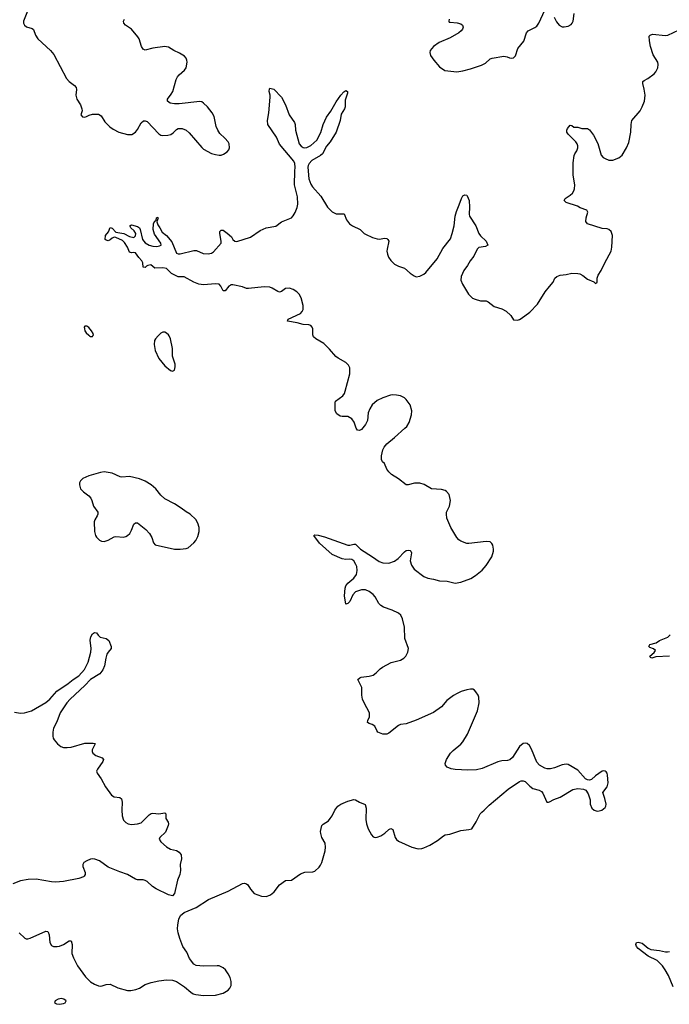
# Model space of a CAD drawing. Header units: inches. Extents: x 1174277 to 1307032, y 522670 to 678486.
# Tile 96 of 121: x 1234562 to 1241229, y 643136 to 653246. Entities that reach past the tile are written whole.
import ezdxf

# ---------------------------------------------------------------- set-up
doc = ezdxf.new("R2010")
doc.units = ezdxf.units.IN
doc.header["$MEASUREMENT"] = 0
for name, color, linetype in [('B2634', 7, 'Continuous'), ('B2635', 7, 'Continuous'), ('B2644', 7, 'Continuous'), ('B2645', 7, 'Continuous')]:
    doc.layers.add(name, color=color, linetype=linetype)

msp = doc.modelspace()

# ---------------------------------------------------------------- linework, layer by layer
at = {"layer": 'B2634', "color": 6}
for points, elevation in [([(1235277, 650000), (1235290, 649992), (1235310, 649994), (1235313, 650000)], 1100), ([(1235983, 650000), (1235956, 649970), (1235945, 649950), (1235943, 649910), (1235954, 649850), (1235990, 649766), (1236050, 649693), (1236110, 649645), (1236130, 649637), (1236150, 649647), (1236158, 649682), (1236157, 649710), (1236130, 649790), (1236130, 649870), (1236111, 649970), (1236095, 650000)], 1100), ([(1240000, 645554), (1239975, 645555), (1239950, 645561), (1239898, 645590), (1239870, 645623), (1239815, 645755), (1239793, 645793), (1239770, 645812), (1239750, 645817), (1239730, 645812), (1239690, 645783), (1239620, 645670), (1239593, 645647), (1239570, 645640), (1239510, 645636), (1239470, 645626), (1239310, 645556), (1239250, 645543), (1239161, 645539), (1239030, 645546), (1238990, 645553), (1238948, 645570), (1238931, 645590), (1238929, 645609), (1238942, 645650), (1238985, 645715), (1239010, 645743), (1239090, 645808), (1239110, 645830), (1239157, 645910), (1239261, 646150), (1239277, 646230), (1239273, 646290), (1239267, 646310), (1239245, 646345), (1239230, 646361), (1239211, 646371), (1239190, 646373), (1239150, 646365), (1239093, 646347), (1239053, 646327), (1239015, 646305), (1238946, 646254), (1238890, 646190), (1238808, 646132), (1238630, 646053), (1238530, 646017), (1238470, 646007), (1238450, 645999), (1238350, 645920), (1238330, 645911), (1238290, 645911), (1238239, 645930), (1238227, 645947), (1238207, 645990), (1238181, 646010), (1238150, 646019), (1238131, 646030), (1238134, 646050), (1238151, 646089), (1238151, 646130), (1238098, 646230), (1238082, 646270), (1238075, 646310), (1238072, 646390), (1238034, 646470), (1238052, 646488), (1238067, 646493), (1238150, 646505), (1238190, 646516), (1238222, 646538), (1238261, 646579), (1238284, 646596), (1238375, 646645), (1238470, 646668), (1238505, 646690), (1238524, 646710), (1238545, 646750), (1238553, 646790), (1238516, 646890), (1238512, 647008), (1238490, 647093), (1238474, 647130), (1238451, 647151), (1238384, 647184), (1238295, 647215), (1238270, 647230), (1238248, 647250), (1238210, 647318), (1238190, 647343), (1238150, 647374), (1238111, 647391), (1238070, 647391), (1238008, 647370), (1237980, 647340), (1237950, 647272), (1237930, 647250), (1237910, 647244), (1237896, 647330), (1237901, 647410), (1237909, 647431), (1237930, 647459), (1237991, 647510), (1238020, 647550), (1238027, 647590), (1238021, 647630), (1238013, 647650), (1237990, 647689), (1237970, 647703), (1237950, 647708), (1237910, 647704), (1237870, 647709), (1237770, 647755), (1237639, 647870), (1237581, 647950), (1237590, 647956), (1237627, 647953), (1237690, 647937), (1237930, 647851), (1237950, 647849), (1237990, 647862), (1238010, 647861), (1238060, 647810), (1238183, 647730), (1238250, 647681), (1238290, 647667), (1238350, 647665), (1238410, 647686), (1238448, 647712), (1238510, 647780), (1238530, 647794), (1238550, 647799), (1238570, 647796), (1238577, 647790), (1238584, 647770), (1238571, 647690), (1238583, 647643), (1238610, 647605), (1238709, 647529), (1238750, 647510), (1238810, 647502), (1238870, 647484), (1238950, 647480), (1239030, 647461), (1239090, 647469), (1239191, 647509), (1239241, 647539), (1239310, 647595), (1239350, 647640), (1239406, 647730), (1239424, 647790), (1239426, 647810), (1239419, 647850), (1239408, 647868), (1239390, 647883), (1239350, 647888), (1239170, 647867), (1239150, 647868), (1239090, 647890), (1239070, 647904), (1239048, 647928), (1238986, 648030), (1238946, 648126), (1238941, 648170), (1238944, 648190), (1238974, 648250), (1238983, 648310), (1238970, 648370), (1238942, 648402), (1238930, 648411), (1238890, 648422), (1238790, 648430), (1238713, 648473), (1238670, 648485), (1238613, 648487), (1238550, 648469), (1238530, 648471), (1238450, 648531), (1238377, 648577), (1238350, 648603), (1238331, 648630), (1238305, 648690), (1238287, 648707), (1238276, 648730), (1238274, 648766), (1238288, 648830), (1238303, 648857), (1238330, 648890), (1238410, 648955), (1238514, 649050), (1238534, 649070), (1238559, 649110), (1238584, 649190), (1238587, 649230), (1238568, 649290), (1238530, 649347), (1238510, 649363), (1238470, 649382), (1238430, 649391), (1238392, 649392), (1238369, 649389), (1238290, 649363), (1238230, 649334), (1238180, 649290), (1238155, 649250), (1238139, 649210), (1238130, 649130), (1238112, 649088), (1238070, 649039), (1238050, 649027), (1238030, 649030), (1238017, 649050), (1237994, 649114), (1237970, 649146), (1237930, 649171), (1237870, 649170), (1237850, 649174), (1237817, 649197), (1237801, 649230), (1237799, 649310), (1237803, 649330), (1237877, 649383), (1237894, 649406), (1237903, 649430), (1237950, 649610), (1237950, 649670), (1237937, 649697), (1237910, 649726), (1237830, 649770), (1237807, 649787), (1237742, 649862), (1237682, 649922), (1237602, 649970), (1237578, 649990), (1237574, 650000)], 1000), ([(1234510, 646135), (1234570, 646126), (1234610, 646129), (1234683, 646150), (1234830, 646233), (1234870, 646268), (1234943, 646350), (1235060, 646430), (1235110, 646470), (1235170, 646507), (1235228, 646572), (1235264, 646650), (1235293, 646750), (1235296, 646790), (1235287, 646873), (1235293, 646910), (1235310, 646938), (1235330, 646952), (1235350, 646950), (1235366, 646926), (1235387, 646907), (1235450, 646893), (1235477, 646870), (1235500, 646810), (1235500, 646790), (1235469, 646751), (1235458, 646730), (1235445, 646690), (1235432, 646610), (1235417, 646570), (1235386, 646530), (1235290, 646469), (1235232, 646408), (1235081, 646270), (1235047, 646230), (1234978, 646130), (1234943, 646037), (1234910, 645970), (1234901, 645930), (1234902, 645890), (1234907, 645870), (1234917, 645850), (1234950, 645810), (1234983, 645783), (1235012, 645772), (1235050, 645771), (1235090, 645777), (1235230, 645816), (1235317, 645817), (1235333, 645813), (1235335, 645810), (1235305, 645750), (1235306, 645730), (1235314, 645714), (1235343, 645690), (1235407, 645667), (1235421, 645650), (1235416, 645630), (1235359, 645550), (1235352, 645530), (1235357, 645510), (1235399, 645450), (1235442, 645370), (1235504, 645284), (1235530, 645267), (1235590, 645258), (1235606, 645246), (1235615, 645210), (1235610, 645130), (1235613, 645070), (1235627, 645027), (1235650, 645004), (1235674, 644990), (1235710, 644983), (1235770, 644987), (1235810, 645000), (1235890, 645081), (1235910, 645094), (1235930, 645097), (1235990, 645091), (1236050, 645101), (1236061, 645090), (1236063, 645043), (1236085, 645005), (1236089, 644990), (1236087, 644970), (1236057, 644903), (1236001, 644850), (1235995, 644830), (1236010, 644803), (1236070, 644752), (1236110, 644730), (1236170, 644714), (1236199, 644699), (1236218, 644670), (1236222, 644630), (1236210, 644570), (1236211, 644510), (1236206, 644470), (1236183, 644410), (1236150, 644273), (1236130, 644250), (1236090, 644258), (1235962, 644322), (1235926, 644346), (1235870, 644397), (1235850, 644407), (1235830, 644414), (1235770, 644412), (1235750, 644419), (1235668, 644468), (1235590, 644495), (1235470, 644545), (1235380, 644610), (1235333, 644627), (1235310, 644629), (1235290, 644627), (1235250, 644610), (1235220, 644590), (1235211, 644570), (1235211, 644550), (1235233, 644490), (1235234, 644470), (1235224, 644450), (1235216, 644444), (1235170, 644426), (1235010, 644395), (1234930, 644391), (1234890, 644394), (1234730, 644420), (1234650, 644418), (1234570, 644402), (1234490, 644373)], 1000), ([(1234555, 643870), (1234614, 643814), (1234630, 643807), (1234647, 643807), (1234670, 643813), (1234830, 643886), (1234850, 643884), (1234856, 643876), (1234863, 643850), (1234872, 643770), (1234890, 643741), (1234910, 643730), (1234948, 643728), (1234970, 643732), (1235011, 643749), (1235070, 643788), (1235090, 643788), (1235099, 643750), (1235098, 643658), (1235113, 643613), (1235154, 643530), (1235239, 643419), (1235290, 643365), (1235330, 643342), (1235370, 643325), (1235390, 643322), (1235410, 643325), (1235450, 643340), (1235490, 643343), (1235570, 643305), (1235670, 643278), (1235702, 643278), (1235754, 643286), (1235790, 643301), (1235850, 643340), (1235910, 643360), (1235990, 643377), (1236070, 643388), (1236130, 643383), (1236170, 643370), (1236255, 643315), (1236319, 643259), (1236344, 643244), (1236370, 643237), (1236450, 643227), (1236570, 643229), (1236650, 643251), (1236700, 643280), (1236719, 643301), (1236732, 643328), (1236732, 643370), (1236721, 643410), (1236703, 643450), (1236674, 643490), (1236651, 643510), (1236610, 643529), (1236590, 643532), (1236450, 643526), (1236373, 643533), (1236348, 643548), (1236305, 643605), (1236277, 643670), (1236236, 643730), (1236205, 643810), (1236189, 643870), (1236183, 643910), (1236184, 643950), (1236195, 644010), (1236214, 644046), (1236250, 644079), (1236373, 644130), (1236499, 644210), (1236703, 644297), (1236850, 644376), (1236870, 644378), (1236890, 644372), (1236902, 644362), (1236930, 644319), (1236970, 644274), (1237045, 644245), (1237090, 644244), (1237130, 644256), (1237151, 644269), (1237175, 644290), (1237230, 644361), (1237290, 644406), (1237350, 644410), (1237445, 644475), (1237489, 644491), (1237570, 644497), (1237590, 644503), (1237636, 644544), (1237650, 644563), (1237662, 644590), (1237696, 644710), (1237700, 644750), (1237697, 644790), (1237664, 644850), (1237651, 644890), (1237650, 644910), (1237663, 644970), (1237675, 644985), (1237730, 645021), (1237750, 645044), (1237769, 645071), (1237795, 645130), (1237826, 645170), (1237859, 645190), (1237930, 645221), (1237990, 645240), (1238010, 645236), (1238050, 645212), (1238107, 645187), (1238118, 645150), (1238114, 645034), (1238122, 644990), (1238138, 644938), (1238174, 644874), (1238190, 644856), (1238210, 644850), (1238230, 644852), (1238270, 644867), (1238310, 644894), (1238350, 644932), (1238370, 644942), (1238391, 644931), (1238416, 644850), (1238429, 644829), (1238449, 644809), (1238588, 644748), (1238652, 644732), (1238690, 644735), (1238710, 644741), (1238770, 644770), (1238850, 644819), (1238910, 644866), (1238930, 644875), (1238976, 644884), (1239090, 644921), (1239171, 644929), (1239202, 644938), (1239248, 645010), (1239287, 645090), (1239304, 645110), (1239330, 645128), (1239380, 645180), (1239575, 645345), (1239690, 645423), (1239710, 645430), (1239730, 645430), (1239750, 645422), (1239797, 645377), (1239830, 645353), (1239894, 645334), (1239919, 645319), (1239930, 645305), (1239971, 645211), (1239990, 645211), (1240000, 645216)], 1000)]:
    msp.add_lwpolyline(points, dxfattribs=dict(at, elevation=elevation))
for points, elevation in [([(1235430, 648602), (1235390, 648596), (1235270, 648561), (1235210, 648533), (1235186, 648510), (1235177, 648490), (1235175, 648470), (1235187, 648430), (1235216, 648396), (1235270, 648355), (1235291, 648331), (1235303, 648310), (1235321, 648250), (1235363, 648190), (1235364, 648170), (1235357, 648150), (1235332, 648110), (1235327, 648090), (1235330, 647990), (1235339, 647950), (1235351, 647931), (1235381, 647901), (1235403, 647890), (1235430, 647888), (1235470, 647901), (1235530, 647934), (1235550, 647938), (1235628, 647932), (1235650, 647939), (1235670, 647950), (1235691, 647970), (1235710, 648005), (1235733, 648067), (1235750, 648081), (1235770, 648081), (1235855, 648010), (1235895, 647970), (1235918, 647930), (1235934, 647874), (1235953, 647853), (1236150, 647809), (1236210, 647809), (1236270, 647815), (1236290, 647824), (1236350, 647875), (1236370, 647899), (1236390, 647938), (1236404, 647990), (1236403, 648030), (1236390, 648077), (1236370, 648113), (1236313, 648170), (1236270, 648193), (1236220, 648230), (1236150, 648273), (1236050, 648327), (1236010, 648363), (1235958, 648430), (1235910, 648471), (1235850, 648508), (1235790, 648531), (1235690, 648554), (1235610, 648550), (1235593, 648553), (1235510, 648589)], 1100), ([(1234990, 643195), (1234956, 643190), (1234927, 643170), (1234921, 643150), (1234940, 643140), (1234970, 643136), (1235010, 643144), (1235029, 643150), (1235039, 643170), (1235014, 643190)], 1000)]:
    msp.add_lwpolyline(points, close=True, dxfattribs=dict(at, elevation=elevation))
at = {"layer": 'B2635', "color": 6}
for points, elevation in [([(1234650, 653350), (1234600, 653230), (1234601, 653210), (1234611, 653191), (1234633, 653173), (1234690, 653156), (1234705, 653145), (1234726, 653086), (1234748, 653050), (1234879, 652930), (1234914, 652890), (1235041, 652641), (1235070, 652610), (1235123, 652570), (1235142, 652550), (1235145, 652530), (1235137, 652470), (1235150, 652431), (1235186, 652370), (1235201, 652330), (1235202, 652310), (1235191, 652270), (1235207, 652247), (1235230, 652245), (1235249, 652250), (1235275, 652265), (1235310, 652277), (1235370, 652274), (1235398, 652258), (1235437, 652197), (1235487, 652147), (1235521, 652121), (1235580, 652090), (1235670, 652067), (1235712, 652068), (1235749, 652091), (1235770, 652118), (1235810, 652187), (1235834, 652206), (1235850, 652207), (1235870, 652199), (1235990, 652072), (1236010, 652059), (1236030, 652055), (1236081, 652059), (1236112, 652068), (1236137, 652083), (1236170, 652117), (1236190, 652129), (1236230, 652129), (1236270, 652110), (1236303, 652083), (1236430, 651933), (1236450, 651917), (1236530, 651873), (1236570, 651860), (1236610, 651854), (1236630, 651855), (1236655, 651865), (1236691, 651890), (1236708, 651910), (1236716, 651930), (1236711, 651970), (1236700, 651990), (1236666, 652030), (1236616, 652076), (1236594, 652110), (1236580, 652150), (1236557, 652250), (1236538, 652290), (1236490, 652350), (1236449, 652390), (1236430, 652401), (1236410, 652405), (1236199, 652381), (1236150, 652382), (1236105, 652390), (1236079, 652410), (1236080, 652430), (1236118, 652482), (1236133, 652510), (1236169, 652630), (1236182, 652658), (1236199, 652681), (1236253, 652727), (1236269, 652750), (1236282, 652810), (1236279, 652830), (1236270, 652851), (1236252, 652870), (1236203, 652903), (1236144, 652930), (1236090, 652962), (1236070, 652967), (1236050, 652969), (1235930, 652954), (1235850, 652934), (1235830, 652942), (1235811, 652971), (1235788, 653048), (1235775, 653070), (1235708, 653150), (1235647, 653190), (1235632, 653210), (1235629, 653230), (1235636, 653250)], 1100), ([(1238971, 653250), (1238965, 653230), (1238970, 653222), (1238979, 653219), (1239052, 653212), (1239090, 653204), (1239108, 653188), (1239112, 653170), (1239106, 653150), (1239093, 653130), (1239070, 653110), (1238979, 653061), (1238867, 653013), (1238808, 652970), (1238775, 652930), (1238770, 652910), (1238779, 652879), (1238812, 652830), (1238870, 652762), (1238924, 652724), (1239050, 652712), (1239110, 652721), (1239190, 652740), (1239302, 652778), (1239341, 652799), (1239390, 652843), (1239410, 652852), (1239530, 652872), (1239565, 652865), (1239590, 652853), (1239610, 652850), (1239630, 652854), (1239650, 652876), (1239673, 652950), (1239735, 653025), (1239765, 653110), (1239780, 653130), (1239850, 653164), (1239870, 653180), (1239889, 653211), (1239950, 653345)], 1100), ([(1237574, 650000), (1237570, 650010), (1237572, 650070), (1237564, 650090), (1237550, 650105), (1237530, 650114), (1237470, 650115), (1237410, 650133), (1237312, 650150), (1237318, 650170), (1237443, 650230), (1237462, 650250), (1237471, 650270), (1237473, 650310), (1237452, 650390), (1237430, 650429), (1237408, 650450), (1237370, 650474), (1237330, 650489), (1237290, 650487), (1237250, 650455), (1237230, 650449), (1237210, 650455), (1237153, 650490), (1237130, 650498), (1237070, 650502), (1236910, 650485), (1236890, 650487), (1236850, 650504), (1236750, 650523), (1236730, 650523), (1236722, 650518), (1236710, 650510), (1236670, 650463), (1236650, 650461), (1236628, 650508), (1236610, 650529), (1236572, 650532), (1236450, 650523), (1236402, 650530), (1236349, 650550), (1236250, 650606), (1236190, 650606), (1236121, 650641), (1236069, 650690), (1236030, 650697), (1235950, 650695), (1235908, 650728), (1235877, 650723), (1235864, 650716), (1235850, 650700), (1235830, 650705), (1235827, 650750), (1235815, 650770), (1235784, 650804), (1235750, 650851), (1235730, 650855), (1235710, 650852), (1235690, 650858), (1235669, 650910), (1235637, 650957), (1235617, 650977), (1235550, 651008), (1235530, 651011), (1235510, 651004), (1235490, 650986), (1235470, 650976), (1235450, 650982), (1235441, 650990), (1235444, 651030), (1235474, 651066), (1235490, 651112), (1235510, 651105), (1235550, 651065), (1235630, 651049), (1235690, 651018), (1235732, 651008), (1235752, 651028), (1235753, 651050), (1235737, 651077), (1235702, 651110), (1235693, 651130), (1235710, 651138), (1235770, 651121), (1235790, 651108), (1235800, 651090), (1235824, 650990), (1235850, 650955), (1235890, 650932), (1235930, 650919), (1235970, 650917), (1235997, 650923), (1236013, 650930), (1236009, 650950), (1235945, 651045), (1235932, 651090), (1235935, 651150), (1235950, 651180), (1235958, 651182), (1235970, 651217), (1235982, 651210), (1235970, 651170), (1235979, 651139), (1236001, 651110), (1236024, 651064), (1236070, 651031), (1236125, 650965), (1236173, 650850), (1236190, 650840), (1236210, 650842), (1236350, 650877), (1236375, 650875), (1236446, 650846), (1236498, 650842), (1236530, 650849), (1236550, 650862), (1236629, 650950), (1236631, 650970), (1236616, 651050), (1236617, 651070), (1236630, 651086), (1236650, 651085), (1236693, 651053), (1236735, 651015), (1236750, 650987), (1236770, 650971), (1236790, 650968), (1236930, 651012), (1237030, 651082), (1237090, 651109), (1237190, 651125), (1237248, 651170), (1237350, 651210), (1237370, 651232), (1237390, 651266), (1237410, 651316), (1237418, 651350), (1237412, 651428), (1237383, 651550), (1237385, 651690), (1237390, 651730), (1237387, 651770), (1237374, 651794), (1237230, 651966), (1237198, 652038), (1237109, 652170), (1237104, 652210), (1237120, 652290), (1237133, 652450), (1237133, 652470), (1237123, 652510), (1237125, 652535), (1237130, 652541), (1237170, 652534), (1237248, 652450), (1237290, 652372), (1237329, 652270), (1237381, 652190), (1237388, 652168), (1237394, 652110), (1237431, 651971), (1237450, 651946), (1237470, 651933), (1237490, 651929), (1237510, 651932), (1237550, 651953), (1237611, 652009), (1237654, 652086), (1237676, 652170), (1237710, 652244), (1237755, 652305), (1237810, 652402), (1237857, 652470), (1237890, 652506), (1237910, 652519), (1237926, 652510), (1237926, 652490), (1237902, 652418), (1237901, 652350), (1237895, 652330), (1237863, 652277), (1237851, 652210), (1237810, 652090), (1237750, 651990), (1237710, 651948), (1237669, 651870), (1237649, 651850), (1237560, 651800), (1237532, 651770), (1237522, 651750), (1237519, 651730), (1237531, 651610), (1237550, 651557), (1237566, 651530), (1237653, 651433), (1237721, 651321), (1237770, 651273), (1237810, 651253), (1237891, 651251), (1237915, 651190), (1237948, 651150), (1237977, 651130), (1238055, 651090), (1238096, 651050), (1238110, 651042), (1238184, 651010), (1238230, 650996), (1238250, 650993), (1238310, 651002), (1238330, 650999), (1238342, 650990), (1238350, 650970), (1238332, 650890), (1238330, 650870), (1238338, 650838), (1238348, 650808), (1238370, 650772), (1238410, 650735), (1238450, 650714), (1238510, 650694), (1238570, 650644), (1238610, 650616), (1238630, 650606), (1238670, 650612), (1238710, 650632), (1238730, 650649), (1238848, 650790), (1238904, 650896), (1238983, 650997), (1239002, 651050), (1239020, 651130), (1239032, 651230), (1239044, 651276), (1239074, 651346), (1239095, 651410), (1239110, 651436), (1239130, 651449), (1239150, 651444), (1239156, 651436), (1239174, 651390), (1239179, 651319), (1239174, 651250), (1239178, 651230), (1239243, 651130), (1239275, 651050), (1239290, 651027), (1239351, 650970), (1239368, 650930), (1239344, 650916), (1239275, 650905), (1239257, 650890), (1239223, 650817), (1239185, 650770), (1239158, 650722), (1239120, 650670), (1239093, 650610), (1239090, 650570), (1239105, 650530), (1239167, 650427), (1239210, 650387), (1239235, 650375), (1239290, 650360), (1239350, 650358), (1239370, 650350), (1239430, 650301), (1239510, 650277), (1239554, 650254), (1239602, 650210), (1239630, 650164), (1239670, 650160), (1239690, 650166), (1239710, 650178), (1239797, 650243), (1239877, 650323), (1239955, 650450), (1240000, 650505)], 1000), ([(1235313, 650000), (1235318, 650010), (1235315, 650025), (1235299, 650050), (1235270, 650084), (1235250, 650099), (1235230, 650098), (1235225, 650090), (1235226, 650070), (1235231, 650050), (1235245, 650030), (1235270, 650005), (1235277, 650000)], 1100), ([(1236095, 650000), (1236090, 650009), (1236070, 650026), (1236050, 650036), (1236030, 650037), (1236010, 650027), (1235992, 650010), (1235983, 650000)], 1100)]:
    msp.add_lwpolyline(points, dxfattribs=dict(at, elevation=elevation))
at = {"layer": 'B2644', "color": 6}
for points, elevation in [([(1241230, 646710), (1241090, 646704), (1241050, 646690), (1241037, 646697), (1241029, 646710), (1241073, 646747), (1241089, 646770), (1241066, 646786), (1241030, 646798), (1241018, 646810), (1241028, 646830), (1241095, 646846), (1241129, 646870), (1241214, 646906), (1241239, 646930)], 900), ([(1240000, 645216), (1240043, 645237), (1240110, 645264), (1240238, 645342), (1240290, 645352), (1240350, 645345), (1240373, 645333), (1240398, 645298), (1240416, 645236), (1240418, 645190), (1240435, 645150), (1240458, 645130), (1240490, 645119), (1240510, 645121), (1240535, 645130), (1240570, 645155), (1240578, 645170), (1240582, 645190), (1240568, 645250), (1240547, 645310), (1240590, 645370), (1240602, 645410), (1240596, 645490), (1240592, 645510), (1240582, 645522), (1240570, 645531), (1240550, 645534), (1240539, 645530), (1240470, 645482), (1240430, 645443), (1240410, 645436), (1240390, 645439), (1240370, 645450), (1240290, 645538), (1240190, 645597), (1240170, 645601), (1240130, 645596), (1240050, 645562), (1240010, 645553), (1240000, 645554)], 1000), ([(1241270, 643316), (1241222, 643430), (1241188, 643490), (1241158, 643530), (1241106, 643586), (1241011, 643630), (1240910, 643710), (1240893, 643730), (1240884, 643750), (1240891, 643769), (1240910, 643773), (1240950, 643765), (1241012, 643712), (1241038, 643698), (1241130, 643689), (1241190, 643674), (1241210, 643674), (1241230, 643678)], 900)]:
    msp.add_lwpolyline(points, dxfattribs=dict(at, elevation=elevation))
at = {"layer": 'B2645', "color": 6}
for points, elevation in [([(1240046, 653270), (1240070, 653224), (1240098, 653190), (1240130, 653174), (1240150, 653171), (1240190, 653179), (1240222, 653198), (1240233, 653210), (1240242, 653230), (1240254, 653310)], 1100), ([(1240000, 650505), (1240037, 650550), (1240055, 650590), (1240074, 650610), (1240110, 650622), (1240170, 650628), (1240230, 650642), (1240290, 650639), (1240310, 650635), (1240340, 650620), (1240390, 650580), (1240453, 650553), (1240470, 650538), (1240489, 650551), (1240489, 650590), (1240499, 650621), (1240531, 650669), (1240567, 650750), (1240631, 650869), (1240639, 650910), (1240645, 651030), (1240632, 651070), (1240610, 651092), (1240590, 651098), (1240541, 651101), (1240388, 651150), (1240374, 651174), (1240376, 651210), (1240393, 651270), (1240382, 651290), (1240314, 651314), (1240286, 651330), (1240170, 651370), (1240150, 651390), (1240159, 651410), (1240210, 651444), (1240234, 651466), (1240250, 651490), (1240257, 651510), (1240259, 651550), (1240244, 651650), (1240244, 651776), (1240252, 651850), (1240259, 651870), (1240280, 651900), (1240290, 651930), (1240290, 651950), (1240284, 651970), (1240271, 651990), (1240192, 652070), (1240178, 652090), (1240176, 652110), (1240184, 652130), (1240210, 652161), (1240230, 652160), (1240250, 652143), (1240290, 652141), (1240330, 652128), (1240390, 652128), (1240410, 652114), (1240450, 652059), (1240495, 651975), (1240530, 651856), (1240550, 651830), (1240570, 651819), (1240610, 651805), (1240650, 651805), (1240712, 651828), (1240745, 651855), (1240791, 651929), (1240815, 651985), (1240833, 652090), (1240836, 652170), (1240846, 652210), (1240929, 652311), (1240950, 652350), (1240973, 652410), (1240981, 652470), (1240972, 652532), (1240956, 652590), (1240956, 652610), (1240970, 652622), (1241010, 652641), (1241073, 652690), (1241091, 652710), (1241110, 652750), (1241114, 652786), (1241111, 652810), (1241064, 652884), (1241035, 652970), (1241025, 653030), (1241024, 653076), (1241032, 653088), (1241056, 653096), (1241190, 653085), (1241214, 653086), (1241330, 653140)], 1000)]:
    msp.add_lwpolyline(points, dxfattribs=dict(at, elevation=elevation))

doc.saveas('drawing.dxf')
